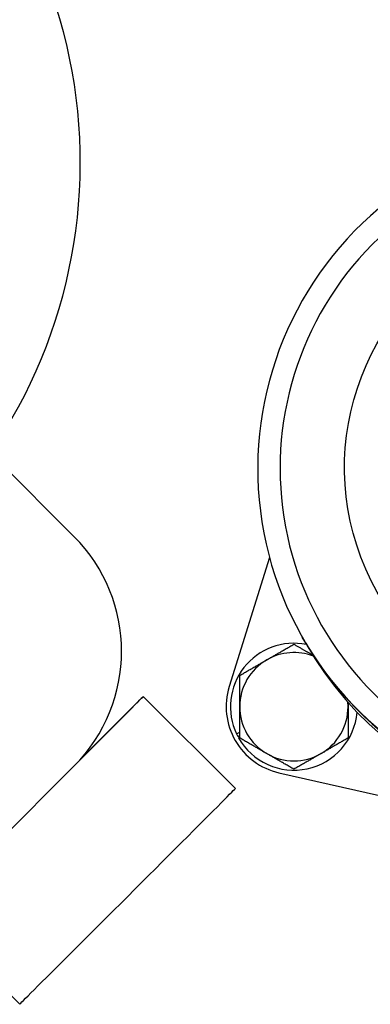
# Model space of a CAD drawing. Header units: inches. Extents: x 36 to 1719, y -84 to 1122.
# Tile 50 of 256: x 424.5 to 426.12, y 319.61 to 324.16. Entities that reach past the tile are written whole.
import ezdxf

# ---------------------------------------------------------------- set-up
doc = ezdxf.new("R2010")
doc.units = ezdxf.units.IN
doc.header["$LTSCALE"] = 48
doc.header["$MEASUREMENT"] = 0
doc.layers.add('Visible (ANSI)', color=7, linetype='Continuous', lineweight=30)

msp = doc.modelspace()

# ---------------------------------------------------------------- linework, layer by layer
at = {"layer": 'Visible (ANSI)'}
for p, q in [((422.53832, 323.98247), (424.74803, 321.77276)), ((425.65016, 321.67595), (425.46465, 321.07915)), ((425.80111, 321.30837), (425.79935, 321.31148)), ((425.81756, 321.27923), (425.80143, 321.3078)), ((425.0679, 321.03305), (425.49307, 320.60881)), ((425.49838, 320.86072), (425.51306, 320.86919)), ((425.51306, 320.85331), (425.50458, 320.84842)), ((425.51306, 320.84668), (425.50734, 320.84337)), ((424.39448, 320.35855), (424.74803, 320.7121)), ((425.69419, 320.68158), (426.94802, 320.39827)), ((424.07353, 320.03868), (424.49777, 319.61351))]:
    msp.add_line(p, q, dxfattribs=at)
msp.add_circle((420.3504, 317.86139), 23.75, dxfattribs=at)
for centre, radius, start, end in [((422.40253, 323.49955), 2.375, 325.61511, 60.80152), ((424.2177, 321.24243), 0.75, 315, 45), ((425.76306, 320.98639), 0.293, 78.64985, 205.39898), ((425.76306, 320.98639), 0.25, 68.92637, 120), ((425.76306, 320.98639), 0.25, 120, 180), ((425.76306, 320.98639), 0.3125, 162.73211, 257.26789), ((425.76306, 320.98639), 0.25, 0, 4.72644), ((425.76306, 320.98639), 0.293, 209.2171, 355.00294), ((425.76306, 320.98639), 0.25, 180, 240), ((425.76306, 320.98639), 0.25, 300, 0), ((425.76306, 320.98639), 0.293, 205.39898, 208.09305), ((425.76306, 320.98639), 0.25, 240, 300)]:
    msp.add_arc(centre, radius, start, end, dxfattribs=at)
msp.add_ellipse((427.16616, 322.08973), major_axis=(-1.0183, -0.57507), ratio=0.999866, dxfattribs=at)
for centre, major_axis, ratio, start_param, end_param in [((427.16889, 322.08491), (-1.36953, -0.77343), 0.999866, 4.8660097, 6.9201096), ((427.16743, 322.08749), (-1.27849, -0.72201), 0.999866, 4.9276087, 6.8585106), ((427.17096, 322.08123), (1.36953, 0.77343), 0.999866, 3.1411828, 6.2835952), ((427.17065, 322.08179), (-1.36953, -0.77343), 0.999866, 0, 3.1415927), ((427.1871, 322.05266), (1.36953, 0.77343), 0.999866, 3.1415927, 6.2831853), ((424.57071, 320.53587), (0.49718, 0.49718), 0.001094, 5.0896404, 7.418079), ((424.99542, 320.11116), (-0.49765, -0.49765), 0.001094, 6.2831841, 9.4247792)]:
    msp.add_ellipse(centre, major_axis=major_axis, ratio=ratio, start_param=start_param, end_param=end_param, dxfattribs=at)
for points, weights in [([(425.63806, 321.2029), (425.69608, 321.23639), (425.76306, 321.27507)], [1, 1.0379548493, 1]), ([(425.76306, 321.27507), (425.80908, 321.2485), (425.84957, 321.22512)], [1, 1.0257695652, 1.01654647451]), ([(425.51306, 321.13073), (425.58005, 321.1694), (425.63806, 321.2029)], [1, 1.0379548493, 1]), ([(425.51306, 320.98639), (425.51306, 321.05338), (425.51306, 321.13073)], [1, 1.0379548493, 1]), ([(426.01306, 321.00604), (426.01306, 320.9962), (426.01306, 320.98639)], [1.00923844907, 1.00538254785, 1]), ([(425.51306, 320.84205), (425.51306, 320.9194), (425.51306, 320.98639)], [1, 1.0379548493, 1]), ([(426.01306, 320.98639), (426.01306, 320.9194), (426.01306, 320.84205)], [1, 1.0379548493, 1]), ([(425.63806, 320.76989), (425.58005, 320.80338), (425.51306, 320.84205)], [1, 1.0379548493, 1]), ([(426.01306, 320.84205), (425.94608, 320.80338), (425.88806, 320.76989)], [1, 1.0379548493, 1]), ([(425.76306, 320.69772), (425.69608, 320.73639), (425.63806, 320.76989)], [1, 1.0379548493, 1]), ([(425.88806, 320.76989), (425.83005, 320.73639), (425.76306, 320.69772)], [1, 1.0379548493, 1])]:
    msp.add_rational_spline(points, weights, degree=2, dxfattribs=at)

doc.saveas('drawing.dxf')
